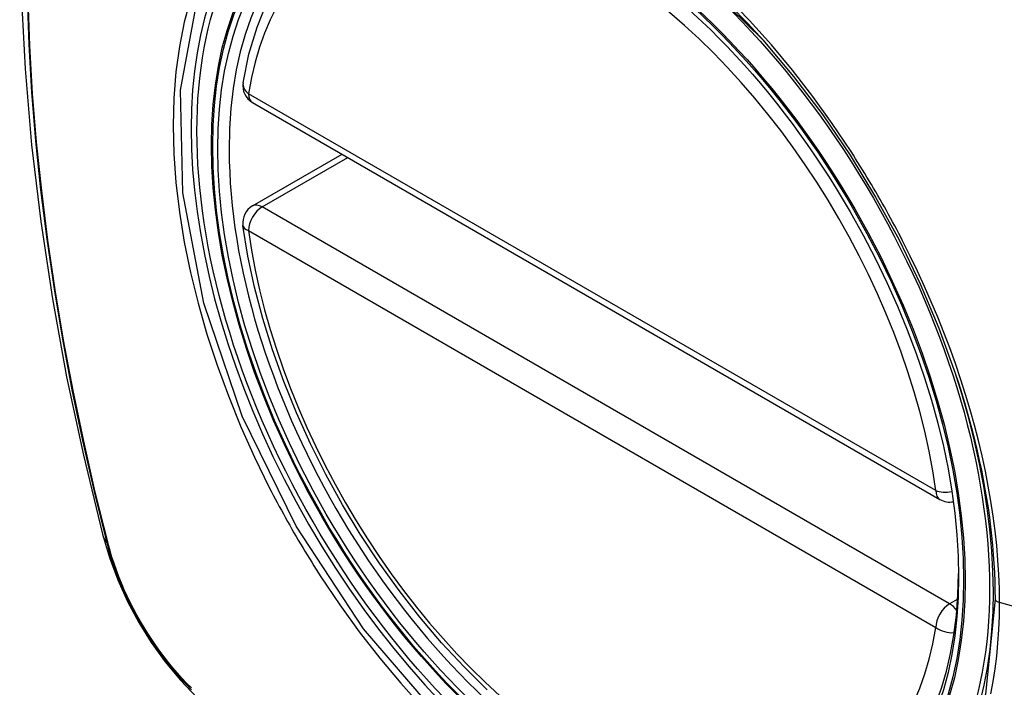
# Model space of a CAD drawing. Header units: inches. Extents: x 635 to 746, y 249 to 346.
# Tile 2 of 119: x 684.622 to 685.224, y 294.563 to 294.97. Entities that reach past the tile are written whole.
import ezdxf

# ---------------------------------------------------------------- set-up
doc = ezdxf.new("R2010")
doc.units = ezdxf.units.IN
doc.header["$MEASUREMENT"] = 0
doc.layers.add('Visible Edges(ANSI)', color=7, linetype='Continuous', lineweight=25)
doc.layers.add('Visible Tangent Edges(ANSI)', color=7, linetype='Continuous', lineweight=25)

msp = doc.modelspace()

# ---------------------------------------------------------------- linework, layer by layer
at = {"layer": 'Visible Edges(ANSI)'}
for p, q in [((684.76454, 294.91968), (685.18428, 294.67734)), ((684.76454, 294.85656), (684.81921, 294.88812))]:
    msp.add_line(p, q, dxfattribs=at)
at = {"layer": 'Visible Edges(ANSI)', "flags": 128}
for points in [[(684.67644, 295.36339), (684.6636, 295.32533), (684.65254, 295.28615), (684.64324, 295.24591), (684.63568, 295.20469), (684.62984, 295.16255), (684.62569, 295.11956), (684.62322, 295.07576), (684.6224, 295.03124), (684.62321, 294.98604), (684.62564, 294.94023), (684.62966, 294.89388), (684.63525, 294.84704), (684.6424, 294.79979), (684.65108, 294.75219), (684.66128, 294.70432), (684.67295, 294.65623)], [(684.75879, 294.93181), (684.76239, 294.94929), (684.76731, 294.96578), (684.77356, 294.98118), (684.78113, 294.99538), (684.78999, 295.00827), (684.8001, 295.01975), (684.81141, 295.02969), (684.82382, 295.03801)], [(685.07622, 294.95793), (685.09497, 294.9356), (685.11273, 294.91211), (685.12946, 294.88751), (685.14503, 294.86201), (685.15933, 294.83578), (685.17225, 294.80901), (685.18372, 294.78187), (685.19367, 294.75451)], [(684.90779, 294.56117), (684.89371, 294.57507), (684.88002, 294.58983), (684.86679, 294.60539), (684.85407, 294.62167), (684.84191, 294.6386), (684.83037, 294.6561), (684.8195, 294.67409), (684.80935, 294.6925), (684.79997, 294.71125), (684.79139, 294.73024), (684.78365, 294.7494), (684.77679, 294.76864), (684.77085, 294.78787), (684.76584, 294.80702), (684.7618, 294.82599), (684.75875, 294.84472)], [(684.67295, 294.65623), (684.67719, 294.64193), (684.68233, 294.62821), (684.68832, 294.61501), (684.69512, 294.60229), (684.70274, 294.59004), (684.71118, 294.57825), (684.72049, 294.56694), (684.73075, 294.55612)]]:
    msp.add_lwpolyline(points, dxfattribs=at)
at = {"layer": 'Visible Edges(ANSI)'}
for centre, start, end in [((684.77045, 294.92991), 170.71815, 240), ((684.77045, 294.84633), 120, 187.82827), ((685.19019, 294.68757), 240, 281.23954)]:
    msp.add_arc(centre, 0.01181, start, end, dxfattribs=at)
msp.add_ellipse((684.97301, 294.76273), major_axis=(0.15748, -0.27276), ratio=0.57735, start_param=2.363977, end_param=7.060801, dxfattribs=at)
msp.add_ellipse((684.96953, 294.76072), major_axis=(-0.15994, 0.27703), ratio=0.57735, dxfattribs=at)
at = {"layer": 'Visible Tangent Edges(ANSI)'}
for p, q in [((685.18184, 294.68275), (684.7621, 294.92508)), ((684.77045, 294.85597), (684.82267, 294.88612)), ((685.19019, 294.61363), (684.77045, 294.85597)), ((684.7621, 294.84151), (685.18184, 294.59917)), ((684.67647, 294.6501), (684.67635, 294.65056)), ((685.19518, 294.61652), (685.19019, 294.61363)), ((685.40546, 294.56305), (685.22071, 294.6144))]:
    msp.add_line(p, q, dxfattribs=at)
at = {"layer": 'Visible Tangent Edges(ANSI)', "flags": 128}
for points in [[(685.02568, 295.0076), (685.07617, 294.95797)], [(684.62688, 294.98419), (684.62792, 294.95525), (684.62965, 294.92596), (684.63207, 294.89635), (684.63516, 294.86644), (684.63892, 294.83628), (684.64337, 294.80587), (684.64848, 294.77521), (684.65427, 294.74436), (684.66071, 294.71333), (684.66782, 294.68213), (684.67557, 294.6508)], [(684.67635, 294.65056), (684.66858, 294.68182), (684.66147, 294.71294), (684.655, 294.74392), (684.6492, 294.77471), (684.64407, 294.8053), (684.63961, 294.83566), (684.63583, 294.86576), (684.63272, 294.89562), (684.6303, 294.92517), (684.62856, 294.95441), (684.62751, 294.98328)], [(684.72663, 294.98296), (684.72286, 294.96882), (684.71991, 294.95397), (684.7178, 294.93847), (684.71653, 294.92235), (684.7161, 294.90566), (684.71654, 294.88844), (684.71783, 294.8708), (684.71996, 294.8528), (684.72293, 294.83449), (684.72672, 294.81593), (684.73132, 294.7972), (684.73671, 294.77835), (684.74289, 294.75943), (684.74982, 294.74053), (684.75747, 294.72175), (684.76582, 294.70312), (684.77483, 294.68471)], [(685.21797, 294.61656), (685.21223, 294.55843), (685.1953, 294.50962), (685.16785, 294.47224), (685.13138, 294.44829), (685.0875, 294.43882), (685.03801, 294.4441), (684.98533, 294.46391), (684.93183, 294.49735), (684.88008, 294.54287), (684.83237, 294.5983), (684.79113, 294.66098), (684.75816, 294.72822), (684.73476, 294.79721), (684.72206, 294.86456), (684.72067, 294.92719), (684.73067, 294.98201)], [(685.13003, 294.88979), (685.1186, 294.90686), (685.10665, 294.92347), (685.09423, 294.93954), (685.08137, 294.95503), (685.06811, 294.96988), (685.05449, 294.98404)], [(685.16156, 294.83518), (685.16035, 294.83751), (685.15914, 294.83984), (685.15792, 294.84216), (685.15668, 294.84448), (685.15544, 294.84679), (685.15419, 294.8491), (685.15293, 294.85141), (685.15165, 294.85371), (685.15037, 294.856), (685.14908, 294.85829), (685.14778, 294.86058), (685.14647, 294.86286), (685.14515, 294.86514), (685.14382, 294.86741), (685.14248, 294.86967), (685.14113, 294.87193), (685.13978, 294.87418), (685.13841, 294.87643), (685.13704, 294.87867), (685.13565, 294.88091), (685.13426, 294.88314), (685.13286, 294.88536), (685.13145, 294.88758), (685.13003, 294.88979)], [(685.22071, 294.6144), (685.2206, 294.6229), (685.22027, 294.63153), (685.21973, 294.64029), (685.21898, 294.64915), (685.21801, 294.6581), (685.21683, 294.66715), (685.21545, 294.67626), (685.21385, 294.68544), (685.21205, 294.69468), (685.21005, 294.70395), (685.20784, 294.71325), (685.20542, 294.72261), (685.2028, 294.73201), (685.19998, 294.74145), (685.19696, 294.75091), (685.19375, 294.76037), (685.19035, 294.76984), (685.18676, 294.77928), (685.18299, 294.7887), (685.17905, 294.79809), (685.17493, 294.80744), (685.17064, 294.81674), (685.16618, 294.82599), (685.16156, 294.83518)], [(685.19367, 294.75451), (685.19562, 294.74853), (685.1975, 294.74256), (685.1993, 294.7366), (685.20102, 294.73065), (685.20265, 294.72471), (685.20421, 294.7188), (685.20568, 294.7129), (685.20707, 294.70703), (685.20837, 294.70117), (685.2096, 294.69532), (685.21074, 294.6895), (685.2118, 294.68369), (685.21278, 294.6779), (685.21368, 294.67214), (685.21449, 294.6664), (685.21521, 294.6607), (685.21586, 294.65504), (685.21642, 294.6494), (685.21689, 294.64381), (685.21728, 294.63827), (685.21758, 294.63276), (685.2178, 294.62731), (685.21793, 294.62191), (685.21797, 294.61656)], [(684.77483, 294.68471), (684.77602, 294.68238), (684.77723, 294.68005), (684.77845, 294.67772), (684.77968, 294.6754), (684.78092, 294.67309), (684.78217, 294.67077), (684.78343, 294.66847), (684.7847, 294.66617), (684.78598, 294.66387), (684.78727, 294.66158), (684.78857, 294.65929), (684.78988, 294.65701), (684.7912, 294.65474), (684.79253, 294.65247), (684.79386, 294.6502), (684.79521, 294.64795), (684.79657, 294.64569), (684.79794, 294.64345), (684.79932, 294.64121), (684.80071, 294.63897), (684.8021, 294.63675), (684.80351, 294.63453), (684.80493, 294.63231), (684.80635, 294.6301)], [(684.67557, 294.6508), (684.67667, 294.64675), (684.67787, 294.64269), (684.67918, 294.63862), (684.6806, 294.63454), (684.68213, 294.63047), (684.68375, 294.62641), (684.68548, 294.62236), (684.68731, 294.61833), (684.68923, 294.61433), (684.69125, 294.61036), (684.69335, 294.60642), (684.69554, 294.60253), (684.69782, 294.59869), (684.70017, 294.5949), (684.7026, 294.59117), (684.70511, 294.5875), (684.70769, 294.58391), (684.71033, 294.58039), (684.71304, 294.57695), (684.7158, 294.57359), (684.71862, 294.57032), (684.72148, 294.56715), (684.7244, 294.56407), (684.72736, 294.5611)], [(684.72721, 294.56223), (684.72431, 294.56516), (684.72146, 294.56819), (684.71866, 294.57131), (684.7159, 294.57452), (684.7132, 294.57782), (684.71056, 294.58119), (684.70798, 294.58464), (684.70546, 294.58816), (684.70302, 294.59175), (684.70064, 294.5954), (684.69834, 294.5991), (684.69611, 294.60286), (684.69397, 294.60667), (684.69191, 294.61051), (684.68994, 294.61439), (684.68806, 294.61831), (684.68627, 294.62225), (684.68457, 294.62621), (684.68297, 294.63018), (684.68146, 294.63417), (684.68006, 294.63816), (684.67876, 294.64215), (684.67756, 294.64613), (684.67647, 294.6501)], [(684.80635, 294.6301), (684.81782, 294.61306), (684.82978, 294.59651), (684.84221, 294.58052), (684.85512, 294.56509), (684.86845, 294.55026)], [(685.21547, 294.55859), (685.21686, 294.56613), (685.21803, 294.57383), (685.219, 294.58169), (685.21975, 294.58968), (685.22028, 294.5978), (685.2206, 294.60605), (685.22071, 294.6144)]]:
    msp.add_lwpolyline(points, dxfattribs=at)
at = {"layer": 'Visible Tangent Edges(ANSI)'}
for centre, major_axis, ratio, start_param, end_param in [((684.97202, 294.76216), (-0.17318, 0.29996), 0.57735, 5.05527, 10.652693), ((684.97197, 294.76213), (-0.15059, 0.26083), 0.57735, 4.097754, 6.89782), ((684.77045, 294.92991), (-0.01166, 0.00191), 0.667065, 0, 0.886663), ((684.77045, 294.92991), (-0.00591, -0.01023), 0.57735, 5.497787, 6.283185), ((684.77045, 294.84633), (-0.00591, -0.01023), 0.57735, 3.926991, 5.497787), ((684.77045, 294.84633), (-0.00591, 0.01023), 0.57735, 5.497787, 6.283185), ((684.77045, 294.84633), (-0.0117, -0.00161), 0.470841, 0, 0.713429), ((684.97197, 294.76213), (0.15059, -0.26083), 0.57735, 4.097754, 6.89782), ((685.19019, 294.68757), (-0.00591, -0.01023), 0.57735, 5.497787, 6.283185), ((685.19019, 294.68757), (-0.0117, -0.00161), 0.470841, 0.713429, 1.626628), ((684.78733, 294.6857), (-0.11437, -0.02947), 0.354513, 0, 0.141666), ((684.68489, 294.65371), (-0.00953, -0.00245), 0.359305, 0.141946, 0.405653), ((685.22284, 294.61696), (-0.00492, 0), 0.57735, 0.141897, 1.122073), ((685.19019, 294.60399), (0.00591, 0.01023), 0.57735, 0.785398, 2.356194), ((685.19019, 294.60399), (0.00591, -0.01023), 0.57735, 1.792602, 2.356194), ((685.19019, 294.60399), (0.01166, -0.00191), 0.667065, 4.028256, 5.068346)]:
    msp.add_ellipse(centre, major_axis=major_axis, ratio=ratio, start_param=start_param, end_param=end_param, dxfattribs=at)
for centre, major_axis in [((684.97261, 294.7625), (0.17111, -0.29637)), ((684.96964, 294.76078), (-0.1627, 0.2818)), ((684.96953, 294.76072), (0.1621, -0.28076))]:
    msp.add_ellipse(centre, major_axis=major_axis, ratio=0.57735, dxfattribs=at)

doc.saveas('drawing.dxf')
